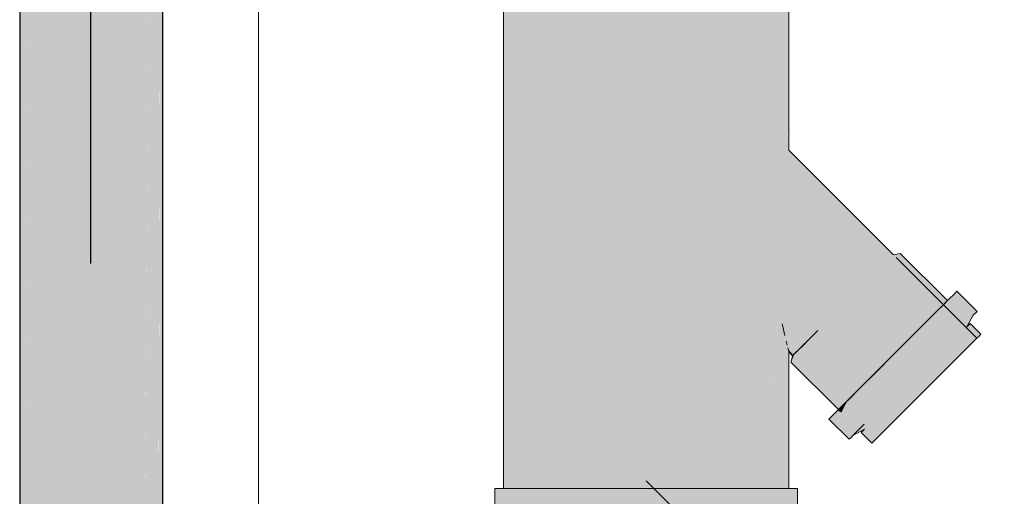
# Model space of a CAD drawing. Header units: millimetres. Extents: x 321 to 585, y -277 to 9.
# Tile 179 of 256: x 478.526 to 479.906, y -249.049 to -248.381. Entities that reach past the tile are written whole.
import ezdxf

# ---------------------------------------------------------------- set-up
doc = ezdxf.new("R2010")
doc.units = ezdxf.units.MM
doc.header["$MEASUREMENT"] = 0
for name, color, linetype, lineweight in [('CV-Condutos', 1, 'Continuous', 25), ('CV-Sentido conduto', 9, 'Continuous', 30), ('IFC-Viga-Contorno', 66, 'Continuous', 5), ('TQ-Conexões', 9, 'Continuous', 18), ('TQ-Textos conduto', 7, 'Continuous', 9)]:
    doc.layers.add(name, color=color, linetype=linetype, lineweight=lineweight)

msp = doc.modelspace()

# ---------------------------------------------------------------- hatches: boundary and pattern name
at = {"layer": 'CV-Condutos', "linetype": 'Continuous'}
for points in [[(478.5258, -250.0734), (478.5257, -250.0807), (478.5257, -250.083), (478.5256, -250.104), (478.5428, -250.11), (478.5428, -250.0795), (478.5428, -250.0743), (478.5428, -250.0671), (478.5369, -250.0693), (478.5428, -250.0671), (478.5428, -250.0468), (478.5302, -250.0617), (478.5293, -250.0627), (478.5302, -250.0617), (478.5428, -250.0468), (478.5428, -250.0399), (478.5428, -247.469), (478.5408, -247.4687), (478.5405, -247.4687), (478.5259, -250.0598), (478.5258, -250.0668), (478.5259, -250.0598), (478.5387, -247.7844), (478.5393, -247.682), (478.5399, -247.5697), (478.5401, -247.5385), (478.5402, -247.5261), (478.5368, -247.4703), (478.5402, -247.5261), (478.5405, -247.4716), (478.5403, -247.4686), (478.5384, -247.4684), (478.5384, -247.4709), (478.5384, -247.4684), (478.5382, -247.4683), (478.5367, -247.4681), (478.5346, -247.4678), (478.5345, -247.4678), (478.5346, -247.4695), (478.5345, -247.4678), (478.5339, -247.4677), (478.5339, -247.4693), (478.5359, -247.5261), (478.5361, -247.5385), (478.5368, -247.5697), (478.5361, -247.5385), (478.5345, -247.5385), (478.5355, -247.5697), (478.5354, -247.5697), (478.5355, -247.5697), (478.5345, -247.5385), (478.5361, -247.5385), (478.5359, -247.5261), (478.5339, -247.4693), (478.5339, -247.4677), (478.533, -247.4676), (478.5328, -247.4676), (478.533, -247.469), (478.5328, -247.4676), (478.5295, -247.4671), (478.5266, -247.4667), (478.5296, -247.4678), (478.5266, -247.4667), (478.5256, -247.4664), (478.5257, -247.4666), (478.534, -247.5261), (478.5343, -247.5385), (478.5348, -247.5697), (478.5343, -247.5385), (478.534, -247.5261), (478.5256, -247.4664), (478.5256, -247.5261), (478.5265, -247.5385), (478.5288, -247.5697), (478.5368, -247.682), (478.5288, -247.5697), (478.5281, -247.5697), (478.5288, -247.5697), (478.5265, -247.5385), (478.5256, -247.5261), (478.5256, -247.5385), (478.5257, -247.5697), (478.5257, -247.682), (478.5257, -247.7189), (478.5257, -247.682), (478.5256, -247.5697), (478.5256, -247.682), (478.5256, -247.7186), (478.5256, -250.0601), (478.5257, -250.0669)], [(478.5428, -247.4709), (478.5428, -250.11), (478.5699, -247.4728), (478.5699, -247.4723), (478.5697, -247.4723), (478.5687, -247.4722), (478.5641, -247.472), (478.5428, -247.469)], [(478.5699, -247.4723), (478.5428, -250.11), (478.5741, -250.1144), (478.5741, -247.4725), (478.5708, -247.4723)], [(478.6812, -248.0241), (478.6737, -247.7374), (478.6667, -247.4735), (478.6667, -247.4732), (478.6623, -247.4736), (478.6598, -247.4736), (478.6598, -247.4738), (478.6598, -247.4736), (478.6597, -247.4736), (478.6561, -247.4737), (478.6561, -247.4741), (478.6561, -247.755), (478.6561, -247.4737), (478.6525, -247.4737), (478.6506, -247.4738), (478.6466, -247.7646), (478.6561, -248.0492), (478.6466, -247.7646), (478.633, -247.4741), (478.6283, -247.4741), (478.6257, -247.4742), (478.6184, -247.4743), (478.6142, -247.4744), (478.6343, -247.7768), (478.6142, -247.4744), (478.6142, -247.797), (478.6425, -248.0628), (478.6142, -247.797), (478.6089, -247.4742), (478.5908, -247.4733), (478.5866, -247.4731), (478.5844, -247.473), (478.6045, -247.8067), (478.5844, -247.473), (478.5774, -247.4726), (478.5741, -247.4725), (478.5741, -247.8371), (478.5741, -248.1311), (478.5741, -250.1144), (478.6142, -250.1164), (478.6006, -248.1046), (478.5932, -247.8179), (478.6006, -248.1046), (478.6006, -248.1047), (478.6043, -248.101), (478.6006, -248.1047), (478.6006, -248.1049), (478.6142, -250.1164), (478.6142, -248.0913), (478.6142, -248.0911), (478.6142, -248.091), (478.6142, -250.1164), (478.6561, -250.1157), (478.6926, -250.1125), (478.7098, -247.9955), (478.7174, -247.9879), (478.7174, -247.7556), (478.7174, -247.9602), (478.7174, -247.9712), (478.723, -247.9657), (478.7174, -247.9712), (478.7174, -247.9877), (478.7235, -247.9817), (478.7235, -247.9818), (478.7235, -247.9817), (478.7236, -247.9663), (478.7235, -247.9651), (478.719, -247.754), (478.7188, -247.7542), (478.7185, -247.7545), (478.7188, -247.7542), (478.719, -247.754), (478.7236, -247.9663), (478.7242, -247.7488), (478.7236, -247.9651), (478.7236, -247.9663), (478.7246, -247.9806), (478.7246, -247.9807), (478.7246, -247.9808), (478.7262, -247.9792), (478.7261, -247.9793), (478.7256, -247.9797), (478.7257, -247.9796), (478.7256, -247.9797), (478.7261, -247.9793), (478.7262, -247.9792), (478.7262, -247.9791), (478.7262, -247.979), (478.7246, -247.9674), (478.7246, -247.9641), (478.7244, -247.7486), (478.7243, -247.7045), (478.7244, -247.6868), (478.7177, -247.6935), (478.718, -247.7108), (478.7177, -247.6936), (478.7174, -247.6939), (478.7178, -247.7111), (478.7174, -247.6938), (478.7174, -247.7114), (478.7174, -247.6939), (478.7123, -247.699), (478.7126, -247.7163), (478.7133, -247.7596), (478.713, -247.76), (478.7133, -247.7596), (478.7126, -247.7163), (478.7122, -247.699), (478.7121, -247.7168), (478.7117, -247.7612), (478.7121, -247.7168), (478.7122, -247.699), (478.7045, -247.7067), (478.7048, -247.7241), (478.7056, -247.7674), (478.7048, -247.7241), (478.7045, -247.7068), (478.6927, -247.7186), (478.6937, -247.7352), (478.6963, -247.7767), (478.6954, -247.7776), (478.6963, -247.7767), (478.6937, -247.7352), (478.6926, -247.7184), (478.6926, -247.7362), (478.6926, -247.7803), (478.6926, -248.0127), (478.6847, -247.7263)], [(478.726, -249.9242), (478.7259, -249.8303), (478.7236, -247.9663), (478.7202, -249.8981), (478.7225, -249.9249), (478.7202, -249.8981), (478.7236, -247.9663), (478.7181, -249.8724), (478.7179, -249.9257), (478.7226, -249.9271), (478.7179, -249.9257), (478.7179, -249.9466), (478.7179, -249.9563), (478.7183, -249.9545), (478.7185, -249.9539), (478.7232, -249.9343), (478.7231, -249.9329), (478.7232, -249.9343), (478.7251, -249.9278), (478.7232, -249.9343), (478.7185, -249.9539), (478.7233, -249.9349), (478.7237, -249.9334), (478.726, -249.9281), (478.7261, -249.9279), (478.7261, -249.9239), (478.7259, -249.8303)], [(478.7174, -250.1071), (478.7175, -250.0866), (478.7175, -250.0601), (478.7174, -250.0599), (478.7173, -250.0594), (478.7173, -250.0592), (478.7174, -250.0859), (478.7173, -250.0592), (478.7166, -250.0565), (478.7162, -250.055), (478.7173, -250.0849), (478.7162, -250.055), (478.7142, -250.0472), (478.7167, -250.0775), (478.7142, -250.0472), (478.711, -250.0089), (478.7133, -250.0436), (478.711, -250.0089), (478.7142, -249.9707), (478.7169, -249.9601), (478.7174, -249.958), (478.7179, -249.9563), (478.7179, -249.9257), (478.7235, -247.9819), (478.7235, -247.9819), (478.7184, -247.987), (478.7203, -247.9851), (478.7197, -247.9857), (478.7203, -247.9851), (478.7184, -247.987), (478.7174, -247.9879), (478.7174, -247.988), (478.7174, -247.9879), (478.7149, -247.9905), (478.7174, -247.9879), (478.7098, -247.9955), (478.7109, -247.9945), (478.7098, -247.9955), (478.7114, -247.9939), (478.7137, -247.9917), (478.7174, -247.9881), (478.7174, -249.932), (478.7174, -247.9881), (478.7137, -247.9917), (478.7128, -247.9926), (478.7137, -247.9917), (478.7114, -247.9939), (478.7098, -247.9955), (478.7098, -247.9956), (478.7098, -247.9956), (478.7168, -249.9393), (478.7098, -247.9955), (478.7103, -249.9863), (478.7098, -247.9955), (478.6951, -249.8161), (478.6938, -249.9667), (478.7045, -250.0089), (478.7094, -249.9895), (478.7045, -250.0089), (478.706, -250.0148), (478.7062, -250.0155), (478.7096, -249.9912), (478.7098, -249.9939), (478.7096, -249.9912), (478.708, -250.0227), (478.7094, -250.0283), (478.708, -250.0227), (478.7096, -249.9912), (478.7062, -250.0155), (478.7078, -250.0218), (478.7062, -250.0155), (478.706, -250.0148), (478.7045, -250.0089), (478.6938, -249.9667), (478.6931, -250.054), (478.6926, -250.1125), (478.7026, -250.1103)], [(478.7262, -249.9234), (478.7262, -249.8263), (478.7262, -247.9793), (478.7262, -247.9792), (478.7248, -247.9806), (478.7253, -247.9801), (478.7248, -247.9806), (478.7246, -247.9808), (478.7252, -247.9802), (478.7246, -247.9808), (478.7239, -247.9815), (478.7236, -247.9818), (478.7246, -247.9809), (478.7236, -247.9818), (478.7236, -247.9819), (478.7259, -249.8303), (478.7261, -249.9239), (478.7259, -249.8293), (478.7261, -249.9239), (478.726, -249.8287), (478.7262, -249.9234), (478.7261, -249.8272)]]:
    msp.add_hatch(color=11, dxfattribs=at).paths.add_polyline_path(points)
at = {"layer": 'CV-Sentido conduto', "linetype": 'Continuous'}
msp.add_hatch(color=7, dxfattribs=at).paths.add_polyline_path([(478.6248, -248.7224), (478.6895, -248.4809), (478.5601, -248.4809)])
at = {"layer": 'TQ-Conexões', "linetype": 'Continuous'}
for points in [[(479.2039, -248.505), (479.2079, -248.301), (479.2073, -248.2952), (479.2039, -248.301)], [(479.826, -248.7744), (479.7599, -248.7083), (479.7505, -248.7102), (479.6017, -248.5679), (479.6022, -248.505), (479.5972, -248.3043), (479.6013, -248.505), (479.5971, -248.3043), (479.6005, -248.505), (479.5971, -248.3043), (479.5988, -248.505), (479.6006, -248.57), (479.5988, -248.505), (479.5971, -248.3043), (479.5971, -248.301), (479.5871, -248.301), (479.5875, -248.309), (479.5971, -248.505), (479.5995, -248.5721), (479.7481, -248.7126), (479.5995, -248.5721), (479.5971, -248.505), (479.5871, -248.301), (479.5771, -248.301), (479.5612, -248.301), (479.5453, -248.301), (479.5246, -248.301), (479.5039, -248.301), (479.4798, -248.301), (479.4557, -248.301), (479.4298, -248.301), (479.4039, -248.301), (479.378, -248.301), (479.3521, -248.301), (479.328, -248.301), (479.3039, -248.301), (479.2832, -248.301), (479.2625, -248.301), (479.2466, -248.301), (479.2307, -248.301), (479.2207, -248.301), (479.2107, -248.505), (479.2307, -248.505), (479.2107, -248.505), (479.2107, -248.3043), (479.2107, -248.301), (479.2106, -248.3043), (479.2107, -248.301), (479.2107, -248.2952), (479.2079, -248.301), (479.2079, -248.303), (479.2039, -248.505), (479.2039, -249.038), (479.2065, -249.038), (479.2091, -249.038), (479.2107, -249.038), (479.2183, -249.038), (479.2259, -249.038), (479.2307, -249.038), (479.2383, -249.038), (479.2504, -249.038), (479.2625, -248.505), (479.2504, -249.038), (479.2625, -249.038), (479.2675, -249.038), (479.2724, -249.038), (479.2881, -249.038), (479.3039, -248.505), (479.2881, -249.038), (479.3039, -249.038), (479.3097, -249.038), (479.3154, -249.038), (479.3338, -249.038), (479.3521, -248.505), (479.3338, -249.038), (479.3521, -249.038), (479.3584, -249.038), (479.3645, -249.038), (479.3842, -249.038), (479.4039, -248.505), (479.3842, -249.038), (479.4039, -249.038), (479.4102, -249.038), (479.4163, -249.038), (479.4557, -248.505), (479.4163, -249.038), (479.436, -249.038), (479.4557, -249.038), (479.4672, -249.038), (479.5039, -248.505), (479.4672, -249.038), (479.4855, -249.038), (479.5039, -249.038), (479.5138, -249.038), (479.5296, -249.038), (479.5453, -248.505), (479.5296, -249.038), (479.5453, -249.038), (479.5554, -249.038), (479.5662, -249.038), (479.5771, -249.038), (479.5771, -248.6766), (479.5771, -248.505), (479.5771, -248.6766), (479.5803, -248.6342), (479.5871, -248.505), (479.5921, -248.505), (479.5944, -248.5845), (479.5969, -248.5783), (479.5944, -248.5845), (479.741, -248.7197), (479.5944, -248.5845), (479.5921, -248.505), (479.5871, -248.505), (479.5893, -248.5969), (479.7298, -248.7309), (479.5893, -248.5969), (479.5871, -248.505), (479.5803, -248.6342), (479.5848, -248.6155), (479.5803, -248.6342), (479.7152, -248.7456), (479.5803, -248.6342), (479.5771, -248.6766), (479.5771, -249.038), (479.5779, -249.038), (479.5793, -248.7195), (479.5786, -248.8822), (479.5779, -249.038), (479.5801, -249.038), (479.5829, -248.8779), (479.585, -248.7607), (479.5861, -248.8747), (479.5887, -248.7798), (479.5861, -248.8746), (479.5861, -248.8747), (479.5861, -248.8746), (479.585, -248.7607), (479.5829, -248.8779), (479.5829, -248.8779), (479.5801, -249.038), (479.5817, -249.038), (479.5834, -249.038), (479.5897, -248.8711), (479.5897, -248.871), (479.5834, -249.038), (479.5884, -249.038), (479.5893, -249.038), (479.5943, -249.038), (479.5952, -249.038), (479.5915, -248.8692), (479.5952, -249.038), (479.5932, -248.8675), (479.5924, -248.7989), (479.5947, -248.8661), (479.5943, -248.807), (479.5962, -248.815), (479.5981, -248.8231), (479.5943, -248.807), (479.5947, -248.8659), (479.5947, -248.8661), (479.5959, -249.038), (479.5975, -249.038), (479.598, -248.8629), (479.598, -248.8627), (479.5975, -249.038), (479.5984, -249.038), (479.5998, -248.8609), (479.6, -248.8311), (479.6005, -248.833), (479.601, -248.8349), (479.6014, -248.8369), (479.6124, -248.8484), (479.6133, -248.8475), (479.615, -248.8457), (479.6133, -248.8475), (479.6168, -248.8439), (479.6186, -248.8422), (479.6214, -248.8394), (479.6242, -248.8366), (479.6298, -248.8309), (479.6371, -248.8236), (479.6445, -248.8163), (479.6298, -248.8309), (479.6186, -248.8422), (479.6115, -248.8492), (479.6071, -248.861), (479.6117, -248.8564), (479.6184, -248.8498), (479.625, -248.8431), (479.6351, -248.833), (479.6453, -248.8228), (479.6578, -248.8104), (479.6615, -248.7992), (479.6798, -248.7809), (479.6981, -248.7626), (479.6798, -248.7809), (479.6615, -248.7992), (479.6578, -248.8104), (479.6702, -248.7979), (479.6835, -248.7846), (479.6967, -248.7714), (479.7092, -248.7589), (479.7217, -248.7464), (479.7318, -248.7363), (479.7217, -248.7464), (479.7092, -248.7589), (479.6967, -248.7714), (479.6835, -248.7846), (479.6702, -248.7979), (479.6578, -248.8104), (479.6453, -248.8228), (479.6351, -248.833), (479.625, -248.8431), (479.6184, -248.8498), (479.6117, -248.8564), (479.6071, -248.861), (479.6733, -248.9272), (479.6759, -248.9246), (479.6835, -248.9169), (479.6957, -248.9048), (479.7115, -248.889), (479.7299, -248.8706), (479.7497, -248.8508), (479.7694, -248.831), (479.7879, -248.8126), (479.8037, -248.7968), (479.742, -248.7261), (479.8037, -248.7968), (479.8158, -248.7847), (479.7666, -248.7263), (479.7552, -248.7129), (479.7542, -248.7139), (479.7486, -248.7195), (479.7552, -248.7129), (479.7576, -248.7105), (479.7552, -248.7129), (479.7667, -248.7264), (479.8158, -248.7847), (479.8204, -248.7801), (479.8234, -248.777)], [(479.2107, -248.505), (479.2203, -248.309), (479.2207, -248.301), (479.2107, -248.301), (479.2107, -248.3043)], [(479.6039, -248.505), (479.6005, -248.3027), (479.6005, -248.301), (479.5971, -248.301), (479.5972, -248.3043)], [(479.6029, -248.5626), (479.6039, -248.505), (479.5972, -248.3043), (479.6022, -248.505), (479.6028, -248.5625), (479.6028, -248.5657)], [(479.6039, -248.505), (479.6039, -248.301), (479.6005, -248.301)], [(479.7505, -248.7102), (479.6039, -248.5668), (479.6028, -248.5657), (479.6028, -248.5625), (479.6022, -248.505), (479.6018, -248.5615), (479.6017, -248.5679), (479.6039, -248.57)], [(479.7505, -248.7102), (479.6039, -248.5636), (479.6039, -248.505), (479.6028, -248.5657)], [(479.8109, -248.7896), (479.8499, -248.8145), (479.818, -248.7825), (479.7518, -248.7163)], [(479.818, -248.7825), (479.8523, -248.812), (479.8204, -248.7801), (479.7542, -248.7139)], [(479.7997, -248.8008), (479.8429, -248.8215), (479.8109, -248.7896), (479.7447, -248.7234)], [(479.7997, -248.8008), (479.7335, -248.7346), (479.785, -248.8154), (479.8316, -248.8328)], [(479.7076, -248.9568), (479.7053, -248.9591), (479.7203, -248.9741), (479.7229, -248.9715), (479.7305, -248.9639), (479.7426, -248.9518), (479.7584, -248.9359), (479.7769, -248.9175), (479.7966, -248.8978), (479.8164, -248.878), (479.8348, -248.8596), (479.8506, -248.8437), (479.8628, -248.8316), (479.8468, -248.8176), (479.8488, -248.8194), (479.8628, -248.8316), (479.8552, -248.8149), (479.8527, -248.8124), (479.8526, -248.8125), (479.8527, -248.8124), (479.8523, -248.812), (479.8505, -248.8102), (479.8499, -248.8096), (479.8401, -248.8243), (479.83, -248.8344), (479.8401, -248.8243), (479.8499, -248.8096), (479.8505, -248.8102), (479.8523, -248.812), (479.8552, -248.8149), (479.8534, -248.811), (479.8622, -248.7948), (479.8467, -248.8104), (479.8544, -248.8026), (479.8487, -248.8084), (479.8467, -248.8104), (479.8347, -248.8223), (479.8198, -248.8446), (479.8074, -248.857), (479.8198, -248.8446), (479.8347, -248.8223), (479.8228, -248.8342), (479.8082, -248.8489), (479.7949, -248.8695), (479.7816, -248.8828), (479.7684, -248.896), (479.7559, -248.9085), (479.7684, -248.896), (479.7816, -248.8828), (479.7949, -248.8695), (479.8082, -248.8489), (479.7935, -248.8635), (479.778, -248.8791), (479.7935, -248.8635), (479.8082, -248.8489), (479.8228, -248.8342), (479.8347, -248.8223), (479.8467, -248.8104), (479.8487, -248.8084), (479.8423, -248.802), (479.8487, -248.8084), (479.8622, -248.7948), (479.8676, -248.7894), (479.8393, -248.7612), (479.8363, -248.7642), (479.8273, -248.7732), (479.8204, -248.7801), (479.8131, -248.7874), (479.7945, -248.806), (479.7729, -248.8276), (479.7497, -248.8508), (479.7624, -248.8946), (479.7497, -248.8508), (479.7265, -248.874), (479.7478, -248.9093), (479.7435, -248.9209), (479.7333, -248.9311), (479.7435, -248.9209), (479.7478, -248.9093), (479.7265, -248.874), (479.7048, -248.8956), (479.7331, -248.9239), (479.7048, -248.8956), (479.7212, -248.9358), (479.7231, -248.9413), (479.7212, -248.9358), (479.7048, -248.8956), (479.6863, -248.9142), (479.6774, -248.9312), (479.7093, -248.9478), (479.7015, -248.9555), (479.7165, -248.9479), (479.7015, -248.9555), (479.6937, -248.9633), (479.7099, -248.9545), (479.7079, -248.9565)], [(479.768, -248.8325), (479.817, -248.8474), (479.785, -248.8154), (479.7188, -248.7493)], [(479.5952, -249.038), (479.5959, -249.038), (479.5947, -248.8661), (479.5947, -248.866), (479.5924, -248.7989), (479.5932, -248.8675), (479.5932, -248.8676)], [(479.8499, -248.8145), (479.8579, -248.8365), (479.8649, -248.8295)], [(479.8523, -248.812), (479.8649, -248.8295), (479.8673, -248.827)], [(479.8704, -248.824), (479.873, -248.8214), (479.858, -248.8064), (479.8534, -248.811), (479.8552, -248.8149), (479.8628, -248.8316), (479.8673, -248.827)], [(479.8466, -248.8478), (479.8579, -248.8365), (479.8429, -248.8215)], [(479.6, -248.8311), (479.5984, -249.038), (479.5999, -249.038), (479.6021, -249.038)], [(479.6016, -248.8593), (479.6014, -248.8369), (479.6, -248.8311)], [(479.6021, -249.038), (479.6028, -249.038), (479.6016, -248.8593), (479.6016, -248.8592), (479.6, -248.8311), (479.6003, -248.8605), (479.6003, -248.8606)], [(479.6034, -248.8577), (479.6034, -248.8573), (479.6014, -248.8369), (479.6016, -248.859), (479.6016, -248.8597), (479.6028, -249.038), (479.6035, -249.038), (479.6037, -249.038), (479.6038, -249.038)], [(479.6039, -249.038), (479.6039, -248.8572), (479.6039, -248.8464), (479.6034, -248.8445), (479.6024, -248.8407), (479.6027, -248.8417), (479.6029, -248.8426), (479.6094, -248.8501), (479.6095, -248.8496), (479.6094, -248.8501), (479.61, -248.8507), (479.6103, -248.8504), (479.6095, -248.8496), (479.6096, -248.8495), (479.6097, -248.8491), (479.6096, -248.8495), (479.6095, -248.8496), (479.6103, -248.8504), (479.6106, -248.8502), (479.6097, -248.8489), (479.6106, -248.8502), (479.6109, -248.8498), (479.6098, -248.8485), (479.6019, -248.8388), (479.6098, -248.8485), (479.6109, -248.8498), (479.6098, -248.8483), (479.6109, -248.8498), (479.6115, -248.8492), (479.6124, -248.8484), (479.61, -248.8474), (479.6124, -248.8484), (479.6103, -248.8461), (479.6014, -248.8369), (479.6034, -248.8577), (479.6038, -249.038)], [(479.61, -248.8507), (479.6029, -248.8426), (479.6032, -248.8436), (479.6097, -248.8511)], [(479.6039, -248.845), (479.6097, -248.8511), (479.6039, -248.8444), (479.6032, -248.8436), (479.6034, -248.8445)], [(479.7497, -248.8508), (479.7999, -248.8645), (479.768, -248.8325)], [(479.832, -248.8624), (479.8466, -248.8478), (479.8316, -248.8328)], [(479.6039, -248.8457), (479.6094, -248.8513), (479.6039, -248.8451), (479.6034, -248.8445), (479.6037, -248.8455)], [(479.6091, -248.8517), (479.6037, -248.8455), (479.6039, -248.8464)], [(479.6039, -248.8451), (479.6093, -248.8509), (479.6093, -248.8507)], [(479.6093, -248.8509), (479.6039, -248.8451), (479.6092, -248.8511), (479.6096, -248.8512)], [(479.6039, -248.8458), (479.6091, -248.8517), (479.6096, -248.8512), (479.6092, -248.8511), (479.6094, -248.8513)], [(479.6073, -248.8599), (479.6071, -248.861), (479.6074, -248.8602), (479.6115, -248.8492), (479.6091, -248.8517)], [(479.6093, -248.8509), (479.6096, -248.8512), (479.6097, -248.8511), (479.6093, -248.8507)], [(479.6884, -248.912), (479.6152, -248.8529), (479.6814, -248.9191)], [(479.8149, -248.8795), (479.832, -248.8624), (479.817, -248.8474)], [(479.7143, -248.8862), (479.7633, -248.9011), (479.7314, -248.8691)], [(479.6997, -248.9008), (479.7463, -248.9181), (479.7143, -248.8862)], [(479.6997, -248.9008), (479.6884, -248.912), (479.7316, -248.9328)], [(479.672, -248.9285), (479.6774, -248.9312), (479.6862, -248.9143), (479.6753, -248.9252), (479.6733, -248.9272)], [(479.6753, -248.9252), (479.6759, -248.9246), (479.6775, -248.923), (479.6862, -248.9143), (479.6862, -248.9143), (479.6863, -248.9142), (479.685, -248.9155), (479.6863, -248.9142), (479.6848, -248.9157), (479.6804, -248.9201)], [(479.6883, -248.9687), (479.691, -248.9661), (479.6937, -248.9633), (479.7093, -248.9478), (479.672, -248.9285), (479.6631, -248.9374), (479.66, -248.9405)], [(479.7133, -248.9511), (479.7259, -248.9685), (479.7283, -248.9661)], [(479.1917, -249.0595), (479.1981, -249.0595), (479.2039, -249.0595), (479.2045, -249.0595), (479.2039, -249.0571), (479.2045, -249.0595), (479.2039, -249.0596), (479.1879, -249.0643), (479.2039, -249.0643), (479.1879, -249.0643), (479.2039, -249.1065), (479.1917, -249.0742), (479.1917, -249.1079), (479.1917, -249.0742), (479.1879, -249.0643), (479.1741, -249.0643), (479.1741, -249.1091), (479.1819, -249.1091), (479.1917, -249.1091), (479.2039, -249.1091), (479.2049, -249.1091), (479.2079, -249.0643), (479.2049, -249.1091), (479.2414, -249.1091), (479.2278, -249.0643), (479.2414, -249.1091), (479.289, -249.1091), (479.2584, -249.0643), (479.2414, -249.0595), (479.2584, -249.0643), (479.289, -249.1091), (479.3444, -249.1091), (479.4039, -249.1091), (479.364, -249.0643), (479.3265, -249.0643), (479.289, -249.0643), (479.3265, -249.0643), (479.364, -249.0643), (479.4039, -249.1091), (479.4634, -249.1091), (479.4438, -249.0643), (479.4039, -249.0643), (479.3671, -249.0595), (479.2978, -249.0595), (479.3671, -249.0595), (479.4039, -249.0643), (479.4438, -249.0643), (479.4634, -249.1091), (479.5188, -249.1091), (479.4813, -249.0643), (479.4408, -249.0595), (479.4813, -249.0643), (479.5188, -249.1091), (479.5664, -249.1091), (479.5494, -249.0643), (479.5188, -249.0643), (479.5494, -249.0643), (479.51, -249.0595), (479.5494, -249.0643), (479.5664, -249.1091), (479.6029, -249.1091), (479.5799, -249.0643), (479.6029, -249.1091), (479.6039, -249.1091), (479.6161, -249.1091), (479.6161, -249.0748), (479.6161, -249.1091), (479.6259, -249.1091), (479.6337, -249.1091), (479.6337, -249.0643), (479.6268, -249.0643), (479.6198, -249.0643), (479.6161, -249.0742), (479.6039, -249.1065), (479.6039, -249.0643), (479.5999, -249.0643), (479.5665, -249.0595), (479.5999, -249.0643), (479.6039, -249.0643), (479.6039, -249.1065), (479.6198, -249.0643), (479.6039, -249.0596), (479.6033, -249.0595), (479.6039, -249.0595), (479.6039, -249.0572), (479.6039, -249.0595), (479.6161, -249.0595), (479.6161, -249.038), (479.6089, -249.038), (479.6039, -249.038), (479.5877, -249.038), (479.5539, -249.038), (479.51, -249.038), (479.4588, -249.038), (479.4039, -249.038), (479.349, -249.038), (479.2978, -249.038), (479.2539, -249.038), (479.2201, -249.038), (479.2039, -249.038), (479.1989, -249.038), (479.1917, -249.038)]]:
    msp.add_hatch(color=93, dxfattribs=at).paths.add_polyline_path(points)

# ---------------------------------------------------------------- linework, layer by layer
at = {"layer": 'CV-Condutos'}
for p, q in [((478.5256, -247.7186), (478.5256, -250.0601)), ((478.7262, -249.8263), (478.7262, -247.9793))]:
    msp.add_line(p, q, dxfattribs=at)
at = {"layer": 'CV-Sentido conduto'}
msp.add_lwpolyline([(478.6248, -248.3224), (478.6248, -248.7224)], dxfattribs=at)
at = {"layer": 'IFC-Viga-Contorno', "color": 7, "lineweight": 5}
msp.add_line((478.8605, -250.5475), (478.8605, -247.6008), dxfattribs=at)
at = {"layer": 'TQ-Conexões'}
for p, q in [((479.2039, -248.301), (479.2039, -248.505)), ((479.6039, -248.505), (479.6039, -248.301)), ((479.2039, -248.505), (479.2039, -249.038)), ((479.6039, -248.5636), (479.6039, -248.505)), ((479.7505, -248.7102), (479.6039, -248.5636)), ((479.7599, -248.7083), (479.7505, -248.7102)), ((479.8204, -248.7801), (479.7542, -248.7139)), ((479.826, -248.7744), (479.7599, -248.7083)), ((479.8393, -248.7612), (479.8363, -248.7642)), ((479.8676, -248.7894), (479.8393, -248.7612)), ((479.8273, -248.7732), (479.8204, -248.7801)), ((479.8234, -248.777), (479.826, -248.7744)), ((479.8363, -248.7642), (479.8273, -248.7732)), ((479.8131, -248.7874), (479.7945, -248.806)), ((479.8037, -248.7968), (479.8158, -248.7847)), ((479.8204, -248.7801), (479.8131, -248.7874)), ((479.8158, -248.7847), (479.8204, -248.7801)), ((479.8204, -248.7801), (479.8234, -248.777)), ((479.8523, -248.812), (479.8204, -248.7801)), ((479.7879, -248.8126), (479.8037, -248.7968)), ((479.8534, -248.811), (479.8622, -248.7948)), ((479.8622, -248.7948), (479.8676, -248.7894)), ((479.5981, -248.8231), (479.5943, -248.807)), ((479.5943, -248.807), (479.5962, -248.815)), ((479.5962, -248.815), (479.5981, -248.8231)), ((479.6445, -248.8163), (479.6298, -248.8309)), ((479.6371, -248.8236), (479.6445, -248.8163)), ((479.7694, -248.831), (479.7879, -248.8126)), ((479.7945, -248.806), (479.7729, -248.8276)), ((479.8673, -248.827), (479.8523, -248.812)), ((479.858, -248.8064), (479.8534, -248.811)), ((479.873, -248.8214), (479.858, -248.8064)), ((479.6298, -248.8309), (479.6371, -248.8236)), ((479.7729, -248.8276), (479.7497, -248.8508)), ((479.8579, -248.8365), (479.8649, -248.8295)), ((479.8628, -248.8316), (479.8673, -248.827)), ((479.8649, -248.8295), (479.8673, -248.827)), ((479.8673, -248.827), (479.8704, -248.824)), ((479.8704, -248.824), (479.873, -248.8214)), ((479.6014, -248.8369), (479.6, -248.8311)), ((479.6, -248.8311), (479.6005, -248.833)), ((479.6005, -248.833), (479.601, -248.8349)), ((479.601, -248.8349), (479.6014, -248.8369)), ((479.6024, -248.8407), (479.6027, -248.8417)), ((479.6034, -248.8445), (479.6024, -248.8407)), ((479.6027, -248.8417), (479.6029, -248.8426)), ((479.6029, -248.8426), (479.6032, -248.8436)), ((479.6032, -248.8436), (479.6034, -248.8445)), ((479.6186, -248.8422), (479.6115, -248.8492)), ((479.6133, -248.8475), (479.6168, -248.8439)), ((479.6168, -248.8439), (479.6186, -248.8422)), ((479.6298, -248.8309), (479.6186, -248.8422)), ((479.6186, -248.8422), (479.6214, -248.8394)), ((479.6214, -248.8394), (479.6242, -248.8366)), ((479.6242, -248.8366), (479.6298, -248.8309)), ((479.7497, -248.8508), (479.7694, -248.831)), ((479.8348, -248.8596), (479.8506, -248.8437)), ((479.8466, -248.8478), (479.8579, -248.8365)), ((479.8506, -248.8437), (479.8628, -248.8316)), ((479.6034, -248.8445), (479.6037, -248.8455)), ((479.6039, -248.8464), (479.6034, -248.8445)), ((479.6037, -248.8455), (479.6039, -248.8464)), ((479.6039, -248.8572), (479.6039, -248.8464)), ((479.6039, -248.8464), (479.6091, -248.8517)), ((479.6039, -249.038), (479.6039, -248.8572)), ((479.6091, -248.8517), (479.6073, -248.8599)), ((479.6115, -248.8492), (479.6091, -248.8517)), ((479.6091, -248.8517), (479.6096, -248.8512)), ((479.6096, -248.8512), (479.6097, -248.8511)), ((479.6097, -248.8511), (479.61, -248.8507)), ((479.61, -248.8507), (479.6103, -248.8504)), ((479.6103, -248.8504), (479.6106, -248.8502)), ((479.6106, -248.8502), (479.6109, -248.8498)), ((479.6109, -248.8498), (479.6115, -248.8492)), ((479.6115, -248.8492), (479.6124, -248.8484)), ((479.6124, -248.8484), (479.6133, -248.8475)), ((479.7497, -248.8508), (479.7265, -248.874)), ((479.7299, -248.8706), (479.7497, -248.8508)), ((479.832, -248.8624), (479.8466, -248.8478)), ((479.6073, -248.8599), (479.6071, -248.861)), ((479.6071, -248.861), (479.6733, -248.9272)), ((479.7115, -248.889), (479.7299, -248.8706)), ((479.8149, -248.8795), (479.832, -248.8624)), ((479.8164, -248.878), (479.8348, -248.8596)), ((479.7265, -248.874), (479.7048, -248.8956)), ((479.7966, -248.8978), (479.8164, -248.878)), ((479.7048, -248.8956), (479.6863, -248.9142)), ((479.6957, -248.9048), (479.7115, -248.889)), ((479.7769, -248.9175), (479.7966, -248.8978)), ((479.6835, -248.9169), (479.6957, -248.9048)), ((479.6733, -248.9272), (479.6759, -248.9246)), ((479.6753, -248.9252), (479.6733, -248.9272)), ((479.6804, -248.9201), (479.6753, -248.9252)), ((479.6759, -248.9246), (479.6835, -248.9169)), ((479.6848, -248.9157), (479.6804, -248.9201)), ((479.6863, -248.9142), (479.6848, -248.9157)), ((479.7584, -248.9359), (479.7769, -248.9175)), ((479.6631, -248.9374), (479.66, -248.9405)), ((479.66, -248.9405), (479.6883, -248.9687)), ((479.672, -248.9285), (479.6631, -248.9374)), ((479.6733, -248.9272), (479.672, -248.9285)), ((479.7426, -248.9518), (479.7584, -248.9359)), ((479.6937, -248.9633), (479.7093, -248.9478)), ((479.6937, -248.9633), (479.7099, -248.9545)), ((479.7093, -248.9478), (479.7015, -248.9555)), ((479.7099, -248.9545), (479.7079, -248.9565)), ((479.7305, -248.9639), (479.7426, -248.9518)), ((479.6883, -248.9687), (479.691, -248.9661)), ((479.691, -248.9661), (479.6937, -248.9633)), ((479.7015, -248.9555), (479.6937, -248.9633)), ((479.7076, -248.9568), (479.7053, -248.9591)), ((479.7053, -248.9591), (479.7203, -248.9741)), ((479.7079, -248.9565), (479.7076, -248.9568)), ((479.7229, -248.9715), (479.7305, -248.9639)), ((479.7259, -248.9685), (479.7283, -248.9661)), ((479.7203, -248.9741), (479.7229, -248.9715)), ((479.1989, -249.038), (479.1917, -249.038)), ((479.1917, -249.038), (479.1917, -249.0595)), ((479.2039, -249.038), (479.1989, -249.038)), ((479.2201, -249.038), (479.2039, -249.038)), ((479.2539, -249.038), (479.2201, -249.038)), ((479.2978, -249.038), (479.2539, -249.038)), ((479.349, -249.038), (479.2978, -249.038)), ((479.4039, -249.038), (479.349, -249.038)), ((479.4588, -249.038), (479.4039, -249.038)), ((479.51, -249.038), (479.4588, -249.038)), ((479.5539, -249.038), (479.51, -249.038)), ((479.5877, -249.038), (479.5539, -249.038)), ((479.6039, -249.038), (479.5877, -249.038)), ((479.6089, -249.038), (479.6039, -249.038)), ((479.6161, -249.038), (479.6089, -249.038)), ((479.6161, -249.0595), (479.6161, -249.038))]:
    msp.add_line(p, q, dxfattribs=at)
at = {"layer": 'TQ-Textos conduto'}
msp.add_lwpolyline([(479.4039, -249.0269), (480.0039, -249.6269), (481.0606, -249.6269)], dxfattribs=at)

doc.saveas('drawing.dxf')
